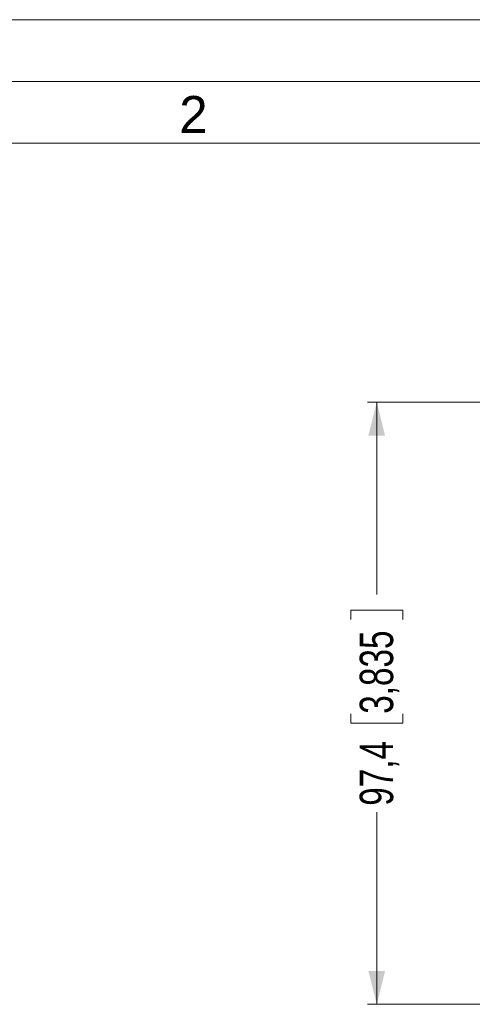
# Model space of a CAD drawing. Header units: millimetres. Extents: x 0 to 840, y 0 to 594.
# Tile 61 of 77: x 219 to 292, y 435 to 594. Entities that reach past the tile are written whole.
import ezdxf

# ---------------------------------------------------------------- set-up
doc = ezdxf.new("R2010")
doc.units = ezdxf.units.MM
doc.header["$LTSCALE"] = 2
doc.linetypes.add('SLD-Solid', pattern=[0])
doc.styles.add('SLDTEXTSTYLE0', font='SWROMNS.TTF', dxfattribs={"width": 1.030928})
doc.styles.add('SLDTEXTSTYLE2', font='ARIALN.TTF', dxfattribs={"width": 0.87})
doc.dimstyles.new('SLDDIMSTYLE0', dxfattribs={"dimtxt": 5.4, "dimasz": 5.4, "dimexe": 0, "dimexo": 0.0625, "dimgap": 1.35, "dimtad": 0, "dimdec": 1, "dimrnd": 1e-09, "dimzin": 12, "dimdsep": 46, "dimtxsty": 'SLDTEXTSTYLE2', "dimsah": 1, "dimcen": 0.09, "dimadec": 0, "dimazin": 3, "dimtfac": 1, "dimtdec": 3, "dimtofl": 0, "dimtmove": 0, "dimatfit": 3, "dimfxl": 1, "dimfrac": 2, "dimtolj": 1, "dimtzin": 12, "dimarcsym": 0})

# ---------------------------------------------------------------- blocks, each defined once
blk = doc.blocks.new('_D_8')
at = {"color": 1, "linetype": 'SLD-Solid', "lineweight": 18}
for p, q in [((324.92, 532.09), (274.87, 532.09)), ((276.37, 532.09), (276.37, 500.98)), ((272.17, 496.93), (272.17, 498.45)), ((272.17, 498.45), (280.57, 498.45)), ((280.57, 498.45), (280.57, 496.93)), ((272.17, 481.7), (272.17, 480.18)), ((280.57, 480.18), (280.57, 481.7)), ((272.17, 480.18), (280.57, 480.18)), ((276.37, 434.69), (276.37, 465.8)), ((314.36, 434.69), (274.87, 434.69))]:
    blk.add_line(p, q, dxfattribs=at)
for points in [[(276.37, 532.09), (275.02, 526.69), (277.72, 526.69)], [(276.37, 434.69), (277.72, 440.09), (275.02, 440.09)]]:
    blk.add_solid(points, dxfattribs=at)
at = {"color": 1, "linetype": 'SLD-Solid', "lineweight": 18, "char_height": 5.4, "attachment_point": 1, "rotation": 90, "style": 'SLDTEXTSTYLE2'}
for s, insert in [('3,835', (273.61, 481.7)), ('97,4', (273.61, 466.82))]:
    blk.add_mtext(s, dxfattribs=dict(at, insert=insert))

msp = doc.modelspace()

# ---------------------------------------------------------------- linework, layer by layer
at = {"color": 7, "linetype": 'SLD-Solid', "lineweight": 18}
for p, q in [((840, 594), (0, 594)), ((830, 584), (50, 584)), ((830, 574), (50, 574))]:
    msp.add_line(p, q, dxfattribs=at)

# ---------------------------------------------------------------- texts
at = {"color": 7, "linetype": 'SLD-Solid', "lineweight": 18, "insert": (246.71, 581.65), "char_height": 6, "attachment_point": 2, "style": 'SLDTEXTSTYLE0'}
msp.add_mtext('2', dxfattribs=at)

# ---------------------------------------------------------------- dimensions: what is measured, and where the dimension line sits
at = {"color": 1, "linetype": 'SLD-Solid', "lineweight": 18}
dim = msp.add_linear_dim(base=(276.37, 434.69), p1=(326.92, 532.09), p2=(316.36, 434.69), angle=90, dimstyle='SLDDIMSTYLE0', dxfattribs=at)
dim.commit()
dim.dimension.update_dxf_attribs({"geometry": '_D_8', "text_midpoint": (276.37, 483.39), "dimtype": 160})

doc.saveas('drawing.dxf')
